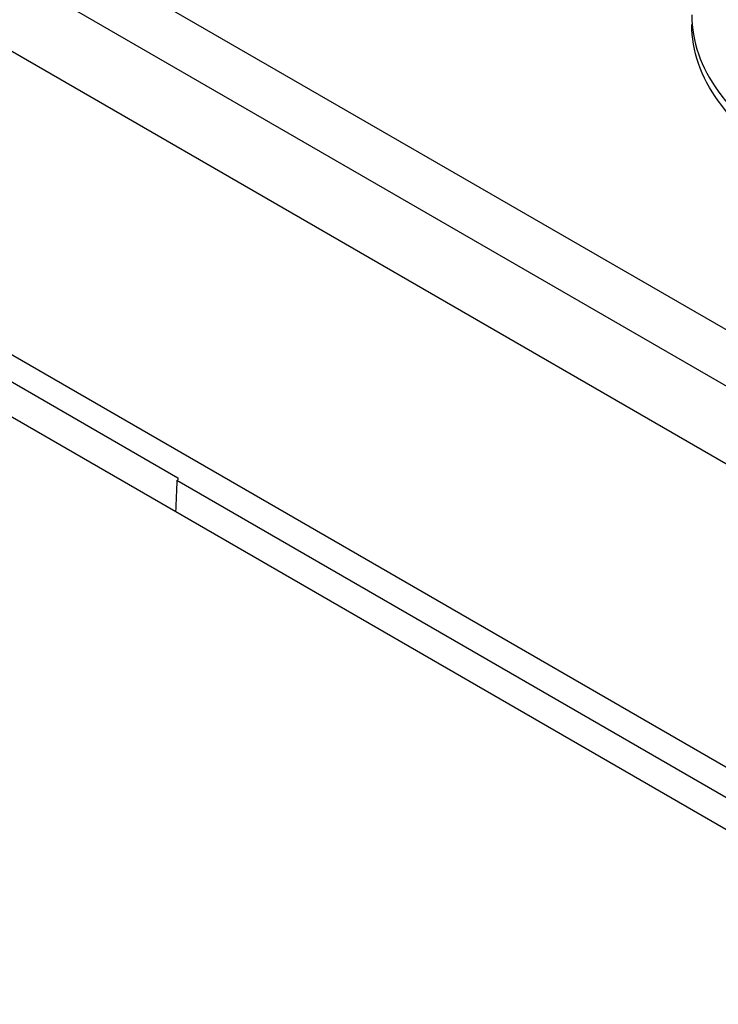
# Model space of a CAD drawing. Header units: millimetres. Extents: x 91 to 702, y 284 to 823.
# Tile 8 of 18: x 527 to 557, y 672 to 714. Entities that reach past the tile are written whole.
import ezdxf

# ---------------------------------------------------------------- set-up
doc = ezdxf.new("R2010")
doc.units = ezdxf.units.MM
doc.header["$LTSCALE"] = 71.961336
doc.layers.get('0').update_dxf_attribs({"linetype": 'CONTINUOUS'})

msp = doc.modelspace()

# ---------------------------------------------------------------- linework, layer by layer
at = {"color": 7, "linetype": 'Continuous'}
for p, q in [((573.949, 669.674), (441.631, 746.067)), ((582.797, 680.122), (516.296, 718.516)), ((583.761, 666.654), (496.787, 716.867)), ((575.7, 689.924), (528.89, 716.95)), ((573.706, 688.691), (526.754, 715.798)), ((501.15, 713.206), (533.96, 694.263)), ((533.925, 694.155), (583.762, 665.382)), ((533.96, 694.263), (533.96, 694.175))]:
    msp.add_line(p, q, dxfattribs=at)
msp.add_arc((61.772, 715.113), 472.635, 357.29521, 357.45971, dxfattribs=at)
for points, knots in [([(555.832, 713.949), (555.832, 713.39), (556.039, 712.225), (557.278, 709.95), (558.916, 708.66), (560.129, 707.96)], [0, 0, 0, 0, 0.218444, 0.45228, 1, 1, 1, 1]), ([(560.129, 707.552), (558.916, 708.252), (557.278, 709.542), (556.039, 711.817), (555.832, 712.982), (555.832, 713.541)], [0, 0, 0, 0, 0.54772, 0.781558, 1, 1, 1, 1])]:
    msp.add_open_spline(points, degree=3, knots=knots, dxfattribs=at)

doc.saveas('drawing.dxf')
